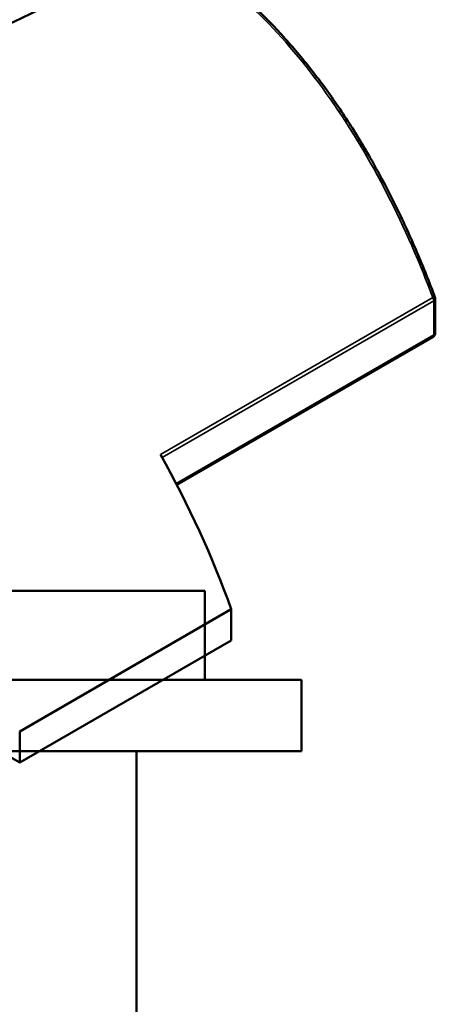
# Model space of a CAD drawing. Header units: millimetres. Extents: x -604 to 1138, y -275 to 910.
# Tile 10 of 11: x 965 to 1128, y 317 to 704. Entities that reach past the tile are written whole.
import ezdxf

# ---------------------------------------------------------------- set-up
doc = ezdxf.new("R2010")
doc.units = ezdxf.units.MM
doc.layers.add('Visible (ANSI)', color=7, linetype='Continuous', lineweight=50)
doc.layers.add('Visible Narrow (ANSI)', color=7, linetype='Continuous', lineweight=35)

msp = doc.modelspace()

# ---------------------------------------------------------------- linework, layer by layer
at = {"layer": 'Visible (ANSI)'}
for p, q in [((1127.96, 581.21), (1127.96, 594.59)), ((1126.96, 579.48), (1026.47, 521.46)), ((1037.38, 479.85), (769.38, 479.85)), ((1037.38, 444.85), (1037.38, 479.85)), ((1047.8, 472.58), (964.72, 424.61)), ((1047.8, 472.58), (1047.8, 460.34)), ((1047.8, 460.34), (964.72, 412.37)), ((1075.38, 444.85), (731.38, 444.85)), ((1075.38, 416.85), (1075.38, 444.85)), ((964.72, 412.37), (964.72, 424.61)), ((1075.38, 416.85), (731.38, 416.85)), ((958.14, 416.16), (964.72, 412.37)), ((1010.58, 244.85), (1010.58, 416.85))]:
    msp.add_line(p, q, dxfattribs=at)
for centre, start, end in [((1125.96, 594.59), 0, 20.5185), ((1125.96, 581.21), 300, 0)]:
    msp.add_arc(centre, 2, start, end, dxfattribs=at)
for centre, major_axis, start_param, end_param in [((855.75, 781.36), (-172, 0), 0, 3.141593), ((897.3, 468.94), (120, -207.85), 1.265658, 1.547597)]:
    msp.add_ellipse(centre, major_axis=major_axis, ratio=0.57735, start_param=start_param, end_param=end_param, dxfattribs=at)
msp.add_open_spline([(1127.83, 595.29), (1125.59, 601.26), (1123.23, 607.18), (1118.24, 618.83), (1115.62, 624.57), (1110.12, 635.84), (1107.24, 641.37), (1101.22, 652.17), (1098.08, 657.45), (1091.55, 667.7), (1088.16, 672.69), (1081.17, 682.25), (1077.58, 686.84), (1070.23, 695.58), (1066.47, 699.75), (1058.79, 707.64), (1054.87, 711.38), (1046.9, 718.4), (1042.85, 721.7), (1034.62, 727.84), (1030.44, 730.7), (1021.97, 735.96), (1017.68, 738.37), (1013.15, 740.65), (1012.97, 740.74), (1012.78, 740.83)], degree=3, knots=[6.937869, 6.937869, 6.937869, 6.937869, 8.851062, 8.851062, 10.764255, 10.764255, 12.677448, 12.677448, 14.590641, 14.590641, 16.503834, 16.503834, 18.390113, 18.390113, 20.248462, 20.248462, 22.081647, 22.081647, 23.89434, 23.89434, 25.692429, 25.692429, 27.482447, 27.482447, 27.559348, 27.559348, 27.559348, 27.559348], dxfattribs=at)
at = {"layer": 'Visible Narrow (ANSI)'}
for p, q in [((1126.98, 595.12), (1020.05, 533.39)), ((1020.71, 532.19), (1127.37, 593.77)), ((1127.37, 593.77), (1127.37, 580.4)), ((1127.37, 580.4), (1026.2, 521.98))]:
    msp.add_line(p, q, dxfattribs=at)
for centre, major_axis, ratio, start_param, end_param in [((1125.96, 594.59), (1.87, 0.7), 0.088107, 0, 0.960475), ((1125.96, 594.59), (1, -1.73), 0.57735, 0.785398, 1.547597), ((1125.96, 594.59), (2, 0), 0.57735, 5.497787, 6.283185), ((1125.96, 581.21), (2, 0), 0.57735, 5.497787, 6.283185), ((1125.96, 581.21), (1, -1.73), 0.57735, 0, 0.785398)]:
    msp.add_ellipse(centre, major_axis=major_axis, ratio=ratio, start_param=start_param, end_param=end_param, dxfattribs=at)
msp.add_open_spline([(1012.44, 740.4), (1015.15, 739.03), (1017.84, 737.58), (1020.51, 736.04), (1030.87, 730.06), (1040.88, 722.78), (1059.87, 705.93), (1068.85, 696.36), (1085.9, 674.93), (1093.91, 663), (1108.51, 637.64), (1115.08, 624.22), (1123.04, 605.31), (1125.06, 600.24), (1126.98, 595.12)], degree=3, knots=[-27.47273, -27.47273, -27.47273, -27.47273, -26.350681, -26.350681, -26.350681, -21.993103, -21.993103, -17.63553, -17.63553, -13.103514, -13.103514, -8.571504, -8.571504, -6.937869, -6.937869, -6.937869, -6.937869], dxfattribs=at)

doc.saveas('drawing.dxf')
